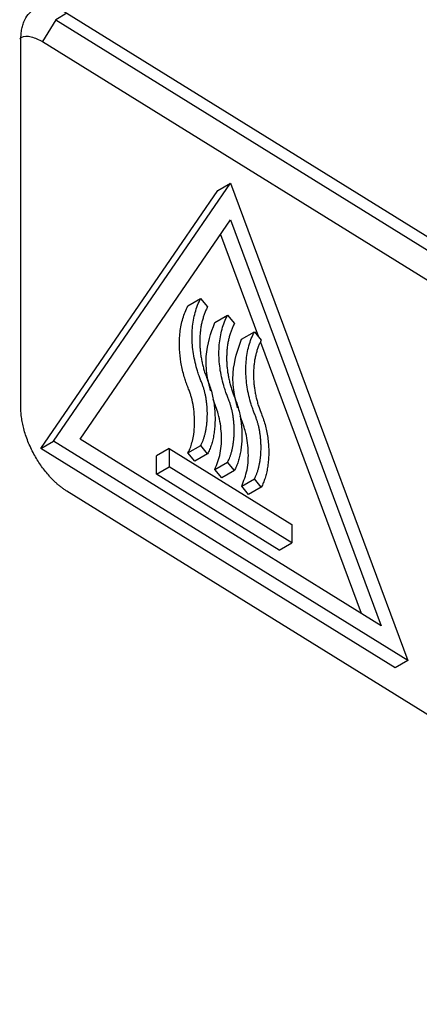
# Model space of a CAD drawing. Header units: millimetres. Extents: x 156812 to 157936, y 112087 to 113571.
# Tile 84 of 204: x 157868 to 157886, y 112340 to 112384. Entities that reach past the tile are written whole.
import ezdxf

# ---------------------------------------------------------------- set-up
doc = ezdxf.new("R2010")
doc.units = ezdxf.units.MM

msp = doc.modelspace()

# ---------------------------------------------------------------- linework, layer by layer
at = {"color": 7, "linetype": 'Continuous', "lineweight": 25}
for p, q in [((157869.856, 112383.918), (157869.361, 112383.632)), ((157869.856, 112383.918), (157906.684, 112361.119)), ((157869.361, 112383.632), (157868.776, 112382.664)), ((157867.81, 112366.404), (157867.81, 112382.735)), ((157869.26, 112364.914), (157877.14, 112376.367)), ((157876.574, 112376.04), (157877.14, 112376.367)), ((157877.14, 112376.367), (157885.02, 112355.158)), ((157868.694, 112364.587), (157876.574, 112376.04)), ((157870.442, 112364.999), (157877.14, 112374.734)), ((157877.14, 112374.734), (157883.838, 112356.706)), ((157876.694, 112374.085), (157878.38, 112369.546)), ((157875.242, 112370.915), (157875.808, 112371.242)), ((157875.808, 112371.242), (157876.117, 112370.877)), ((157876.436, 112370.176), (157877.002, 112370.503)), ((157877.002, 112370.503), (157877.311, 112370.137)), ((157877.631, 112369.437), (157878.197, 112369.763)), ((157878.197, 112369.763), (157878.505, 112369.398)), ((157878.47, 112369.304), (157882.945, 112357.259)), ((157883.838, 112356.706), (157870.442, 112364.999)), ((157868.694, 112364.587), (157869.26, 112364.914)), ((157884.454, 112354.831), (157868.694, 112364.587)), ((157885.02, 112355.158), (157869.26, 112364.914)), ((157874.411, 112364.584), (157873.845, 112364.257)), ((157874.411, 112364.584), (157874.411, 112363.767)), ((157874.411, 112364.584), (157879.87, 112361.204)), ((157875.244, 112364.387), (157875.81, 112364.714)), ((157876.117, 112364.344), (157875.81, 112364.714)), ((157873.845, 112363.44), (157873.845, 112364.257)), ((157875.551, 112364.017), (157875.244, 112364.387)), ((157876.117, 112364.344), (157875.551, 112364.017)), ((157873.845, 112363.44), (157874.411, 112363.767)), ((157879.87, 112360.388), (157874.411, 112363.767)), ((157876.439, 112363.648), (157877.005, 112363.974)), ((157877.311, 112363.605), (157877.005, 112363.974)), ((157879.304, 112360.061), (157873.845, 112363.44)), ((157876.745, 112363.278), (157876.439, 112363.648)), ((157877.311, 112363.605), (157876.745, 112363.278)), ((157877.633, 112362.908), (157878.199, 112363.235)), ((157878.505, 112362.866), (157878.199, 112363.235)), ((157877.939, 112362.539), (157877.633, 112362.908)), ((157878.505, 112362.866), (157877.939, 112362.539)), ((157906.684, 112339.889), (157869.856, 112362.688)), ((157879.87, 112361.204), (157879.87, 112360.388)), ((157879.304, 112360.061), (157879.87, 112360.388)), ((157885.02, 112355.158), (157884.454, 112354.831))]:
    msp.add_line(p, q, dxfattribs=at)
at = {"color": 7, "linetype": 'Continuous', "lineweight": 25, "flags": 128}
for points in [[(157869.361, 112383.632), (157889.985, 112370.865), (157906.189, 112360.833)], [(157868.776, 112382.664), (157889.4, 112369.896), (157905.604, 112359.865)]]:
    msp.add_lwpolyline(points, dxfattribs=at)
at = {"color": 7, "linetype": 'Continuous', "lineweight": 25}
for points, knots in [([(157867.81, 112382.735), (157867.811, 112382.778), (157867.812, 112382.864), (157867.821, 112382.989), (157867.835, 112383.109), (157867.855, 112383.224), (157867.881, 112383.334), (157867.912, 112383.439), (157867.983, 112383.631), (157868.124, 112383.876), (157868.379, 112384.1), (157868.69, 112384.223), (157868.988, 112384.234), (157869.243, 112384.189), (157869.444, 112384.127), (157869.648, 112384.039), (157869.787, 112383.958), (157869.856, 112383.918)], [0, 0, 0, 0, 0.034091, 0.067951, 0.101674, 0.135358, 0.1691, 0.202997, 0.237144, 0.364287, 0.491656, 0.616697, 0.741966, 0.806771, 0.870929, 0.935115, 1, 1, 1, 1]), ([(157867.758, 112382.767), (157867.78, 112382.791), (157867.903, 112382.921), (157868.27, 112382.905), (157868.607, 112382.744), (157868.776, 112382.664)], [0, 0, 0, 0, 0.1026574, 0.5512912, 1, 1, 1, 1]), ([(157875.81, 112364.714), (157875.829, 112364.749), (157875.865, 112364.819), (157875.913, 112364.935), (157875.957, 112365.058), (157875.995, 112365.189), (157876.028, 112365.327), (157876.055, 112365.471), (157876.077, 112365.621), (157876.093, 112365.775), (157876.103, 112365.932), (157876.106, 112366.092), (157876.104, 112366.254), (157876.095, 112366.416), (157876.08, 112366.578), (157876.06, 112366.737), (157876.033, 112366.892), (157876.002, 112367.042), (157875.964, 112367.185), (157875.921, 112367.326), (157875.867, 112367.472), (157875.803, 112367.635), (157875.733, 112367.823), (157875.645, 112368.083), (157875.557, 112368.41), (157875.483, 112368.794), (157875.438, 112369.179), (157875.423, 112369.559), (157875.438, 112369.93), (157875.484, 112370.288), (157875.562, 112370.628), (157875.667, 112370.951), (157875.761, 112371.144), (157875.808, 112371.242)], [0, 0, 0, 0, 0.02255, 0.045557, 0.068965, 0.092707, 0.116705, 0.140877, 0.165133, 0.189378, 0.213513, 0.237434, 0.261031, 0.284177, 0.306742, 0.328592, 0.349591, 0.369593, 0.388463, 0.406203, 0.424592, 0.445852, 0.470493, 0.498104, 0.547816, 0.599212, 0.652212, 0.706752, 0.762735, 0.820082, 0.878749, 0.938722, 1, 1, 1, 1]), ([(157875.244, 112364.387), (157875.262, 112364.421), (157875.297, 112364.488), (157875.344, 112364.599), (157875.386, 112364.716), (157875.423, 112364.841), (157875.456, 112364.974), (157875.501, 112365.201), (157875.54, 112365.531), (157875.541, 112365.976), (157875.499, 112366.417), (157875.427, 112366.762), (157875.351, 112367.007), (157875.286, 112367.181), (157875.222, 112367.347), (157875.156, 112367.525), (157875.057, 112367.826), (157874.941, 112368.283), (157874.864, 112368.861), (157874.856, 112369.348), (157874.888, 112369.748), (157874.939, 112370.065), (157875.015, 112370.366), (157875.114, 112370.653), (157875.199, 112370.827), (157875.242, 112370.915)], [0, 0, 0, 0, 0.021728, 0.043756, 0.066135, 0.08891, 0.112125, 0.135824, 0.203602, 0.269642, 0.33217, 0.38743, 0.406763, 0.428211, 0.455674, 0.471801, 0.498034, 0.573717, 0.651845, 0.734476, 0.785846, 0.837741, 0.890512, 0.944494, 1, 1, 1, 1]), ([(157876.117, 112370.877), (157876.092, 112370.828), (157876.044, 112370.731), (157875.98, 112370.576), (157875.924, 112370.415), (157875.876, 112370.247), (157875.836, 112370.072), (157875.805, 112369.891), (157875.783, 112369.705), (157875.77, 112369.514), (157875.767, 112369.319), (157875.773, 112369.122), (157875.788, 112368.922), (157875.813, 112368.72), (157875.846, 112368.52), (157875.888, 112368.32), (157875.939, 112368.123), (157875.998, 112367.931), (157876.076, 112367.714), (157876.173, 112367.47), (157876.269, 112367.192), (157876.342, 112366.907), (157876.396, 112366.617), (157876.431, 112366.325), (157876.448, 112366.036), (157876.447, 112365.752), (157876.43, 112365.478), (157876.398, 112365.216), (157876.35, 112364.969), (157876.287, 112364.74), (157876.211, 112364.529), (157876.148, 112364.405), (157876.117, 112364.344)], [0, 0, 0, 0, 0.030799, 0.061461, 0.091956, 0.12226, 0.152346, 0.182188, 0.211759, 0.241031, 0.269968, 0.298533, 0.326682, 0.354363, 0.381516, 0.408073, 0.433958, 0.459086, 0.483437, 0.519106, 0.55488, 0.592279, 0.631249, 0.6715, 0.71269, 0.754462, 0.796471, 0.83839, 0.879929, 0.920838, 0.960912, 1, 1, 1, 1]), ([(157877.005, 112363.974), (157877.023, 112364.009), (157877.06, 112364.08), (157877.108, 112364.196), (157877.151, 112364.319), (157877.189, 112364.45), (157877.222, 112364.588), (157877.25, 112364.732), (157877.271, 112364.882), (157877.287, 112365.035), (157877.297, 112365.193), (157877.301, 112365.353), (157877.298, 112365.515), (157877.289, 112365.677), (157877.275, 112365.838), (157877.254, 112365.997), (157877.228, 112366.153), (157877.196, 112366.303), (157877.158, 112366.446), (157877.115, 112366.586), (157877.061, 112366.733), (157876.997, 112366.896), (157876.927, 112367.083), (157876.84, 112367.343), (157876.751, 112367.671), (157876.677, 112368.055), (157876.632, 112368.44), (157876.617, 112368.82), (157876.632, 112369.191), (157876.679, 112369.548), (157876.756, 112369.889), (157876.862, 112370.212), (157876.955, 112370.405), (157877.002, 112370.503)], [0, 0, 0, 0, 0.02255, 0.045557, 0.068965, 0.092707, 0.116705, 0.140877, 0.165133, 0.189378, 0.213513, 0.237434, 0.261031, 0.284177, 0.306742, 0.328592, 0.349591, 0.369593, 0.388463, 0.406203, 0.424592, 0.445852, 0.470493, 0.498104, 0.547816, 0.599212, 0.652212, 0.706752, 0.762735, 0.820082, 0.878749, 0.938722, 1, 1, 1, 1]), ([(157876.255, 112367.133), (157876.197, 112367.364), (157876.059, 112367.905), (157876.02, 112369.031), (157876.267, 112369.711), (157876.436, 112370.176)], [0, 0, 0, 0, 0.191245, 0.446946, 1, 1, 1, 1]), ([(157877.311, 112370.137), (157877.287, 112370.089), (157877.238, 112369.992), (157877.174, 112369.837), (157877.118, 112369.676), (157877.07, 112369.507), (157877.03, 112369.332), (157876.999, 112369.152), (157876.977, 112368.966), (157876.965, 112368.775), (157876.961, 112368.58), (157876.967, 112368.382), (157876.982, 112368.182), (157877.007, 112367.981), (157877.04, 112367.78), (157877.083, 112367.581), (157877.133, 112367.384), (157877.192, 112367.192), (157877.27, 112366.974), (157877.367, 112366.731), (157877.464, 112366.452), (157877.536, 112366.168), (157877.59, 112365.878), (157877.625, 112365.586), (157877.642, 112365.296), (157877.642, 112365.013), (157877.625, 112364.738), (157877.592, 112364.476), (157877.544, 112364.229), (157877.481, 112364.001), (157877.405, 112363.79), (157877.342, 112363.666), (157877.311, 112363.605)], [0, 0, 0, 0, 0.030799, 0.061461, 0.091956, 0.12226, 0.152346, 0.182188, 0.211759, 0.241031, 0.269968, 0.298533, 0.326682, 0.354363, 0.381516, 0.408073, 0.433958, 0.459086, 0.483437, 0.519106, 0.55488, 0.592279, 0.631249, 0.6715, 0.71269, 0.754462, 0.796471, 0.83839, 0.879929, 0.920838, 0.960912, 1, 1, 1, 1]), ([(157877.45, 112366.393), (157877.391, 112366.625), (157877.253, 112367.166), (157877.215, 112368.292), (157877.462, 112368.972), (157877.631, 112369.437)], [0, 0, 0, 0, 0.191245, 0.446946, 1, 1, 1, 1]), ([(157878.199, 112363.235), (157878.217, 112363.27), (157878.254, 112363.341), (157878.302, 112363.456), (157878.345, 112363.58), (157878.384, 112363.711), (157878.416, 112363.849), (157878.444, 112363.993), (157878.466, 112364.142), (157878.481, 112364.296), (157878.491, 112364.454), (157878.495, 112364.614), (157878.492, 112364.776), (157878.484, 112364.938), (157878.469, 112365.099), (157878.448, 112365.258), (157878.422, 112365.413), (157878.39, 112365.563), (157878.352, 112365.707), (157878.309, 112365.847), (157878.256, 112365.993), (157878.191, 112366.157), (157878.121, 112366.344), (157878.034, 112366.604), (157877.946, 112366.932), (157877.871, 112367.316), (157877.826, 112367.7), (157877.811, 112368.08), (157877.827, 112368.451), (157877.873, 112368.809), (157877.95, 112369.149), (157878.056, 112369.472), (157878.149, 112369.666), (157878.197, 112369.763)], [0, 0, 0, 0, 0.02255, 0.045557, 0.068965, 0.092707, 0.116705, 0.140877, 0.165133, 0.189378, 0.213513, 0.237434, 0.261031, 0.284177, 0.306742, 0.328592, 0.349591, 0.369593, 0.388463, 0.406203, 0.424592, 0.445852, 0.470493, 0.498104, 0.547816, 0.599212, 0.652212, 0.706752, 0.762735, 0.820082, 0.878749, 0.938722, 1, 1, 1, 1]), ([(157878.505, 112369.398), (157878.481, 112369.349), (157878.432, 112369.253), (157878.369, 112369.098), (157878.312, 112368.936), (157878.264, 112368.768), (157878.224, 112368.593), (157878.194, 112368.412), (157878.172, 112368.226), (157878.159, 112368.036), (157878.156, 112367.841), (157878.161, 112367.643), (157878.177, 112367.443), (157878.201, 112367.242), (157878.234, 112367.041), (157878.277, 112366.841), (157878.327, 112366.645), (157878.386, 112366.453), (157878.464, 112366.235), (157878.561, 112365.991), (157878.658, 112365.713), (157878.73, 112365.429), (157878.784, 112365.139), (157878.819, 112364.847), (157878.836, 112364.557), (157878.836, 112364.273), (157878.819, 112363.999), (157878.786, 112363.737), (157878.738, 112363.49), (157878.675, 112363.261), (157878.599, 112363.051), (157878.536, 112362.927), (157878.505, 112362.866)], [0, 0, 0, 0, 0.030799, 0.061461, 0.091956, 0.12226, 0.152346, 0.182188, 0.211759, 0.241031, 0.269968, 0.298533, 0.326682, 0.354363, 0.381516, 0.408073, 0.433958, 0.459086, 0.483437, 0.519106, 0.55488, 0.592279, 0.631249, 0.6715, 0.71269, 0.754462, 0.796471, 0.83839, 0.879929, 0.920838, 0.960912, 1, 1, 1, 1]), ([(157876.439, 112363.648), (157876.531, 112363.878), (157876.715, 112364.337), (157876.757, 112365.195), (157876.648, 112366.027), (157876.448, 112366.544), (157876.364, 112366.76)], [0, 0, 0, 0, 0.287666, 0.571363, 0.820721, 1, 1, 1, 1]), ([(157869.856, 112362.688), (157869.818, 112362.712), (157869.742, 112362.761), (157869.628, 112362.843), (157869.515, 112362.931), (157869.404, 112363.026), (157869.294, 112363.128), (157869.185, 112363.237), (157868.992, 112363.445), (157868.725, 112363.777), (157868.411, 112364.276), (157868.143, 112364.823), (157867.98, 112365.296), (157867.89, 112365.66), (157867.844, 112365.916), (157867.815, 112366.166), (157867.812, 112366.324), (157867.81, 112366.404)], [0, 0, 0, 0, 0.035764, 0.071261, 0.106599, 0.14189, 0.177248, 0.212783, 0.248606, 0.370262, 0.492144, 0.624074, 0.756245, 0.817422, 0.878062, 0.938733, 1, 1, 1, 1]), ([(157877.633, 112362.908), (157877.725, 112363.139), (157877.909, 112363.597), (157877.951, 112364.456), (157877.842, 112365.288), (157877.642, 112365.805), (157877.559, 112366.021)], [0, 0, 0, 0, 0.287666, 0.571363, 0.820721, 1, 1, 1, 1])]:
    msp.add_open_spline(points, degree=3, knots=knots, dxfattribs=at)

doc.saveas('drawing.dxf')
